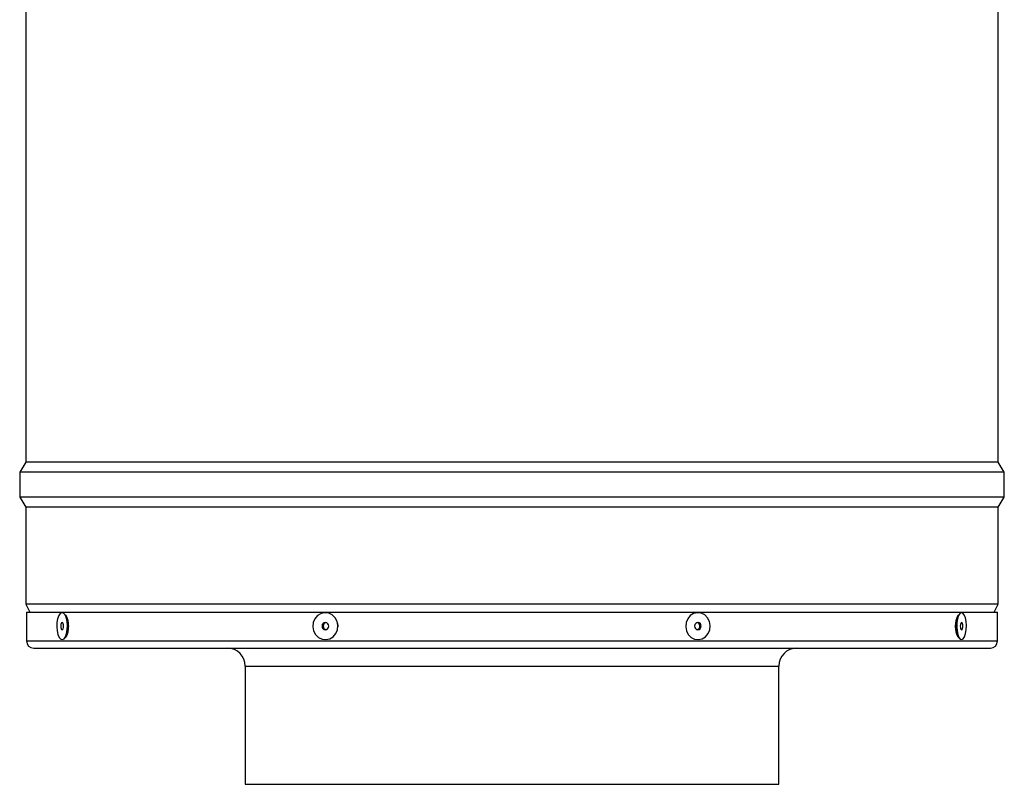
# Model space of a CAD drawing. Extents: x 5 to 297, y -3 to 205.
# Tile 1 of 38: x 47 to 75, y 41 to 62. Entities that reach past the tile are written whole.
import ezdxf

# ---------------------------------------------------------------- set-up
doc = ezdxf.new("R2010")
doc.units = 0
doc.layers.get('0').update_dxf_attribs({"linetype": 'CONTINUOUS'})

msp = doc.modelspace()

# ---------------------------------------------------------------- linework, layer by layer
at = {"color": 7, "linetype": 'CONTINUOUS'}
for p, q in [((47.245, 99.259), (47.245, 49.639)), ((74.405, 49.639), (74.405, 65.449)), ((47.245, 49.639), (47.075, 49.359)), ((74.405, 49.639), (47.245, 49.639)), ((74.575, 49.359), (74.405, 49.639)), ((47.075, 49.359), (47.075, 48.659)), ((61.841, 49.359), (47.075, 49.359)), ((74.575, 49.359), (61.841, 49.359)), ((74.575, 48.659), (74.575, 49.359)), ((47.075, 48.659), (47.245, 48.379)), ((61.841, 48.659), (47.075, 48.659)), ((74.575, 48.659), (61.841, 48.659)), ((74.405, 48.379), (74.575, 48.659)), ((47.245, 48.379), (47.245, 45.679)), ((61.829, 48.379), (47.245, 48.379)), ((74.405, 48.379), (61.829, 48.379)), ((74.405, 45.679), (74.405, 48.379)), ((47.245, 45.679), (47.36, 45.449)), ((61.829, 45.679), (47.245, 45.679)), ((74.405, 45.679), (61.829, 45.679)), ((74.29, 45.449), (74.405, 45.679)), ((47.265, 45.449), (47.265, 44.649)), ((47.265, 45.449), (66.014, 45.449)), ((66.014, 45.449), (74.385, 45.449)), ((74.385, 44.649), (74.385, 45.449)), ((48.411, 45.199), (48.375, 45.306)), ((48.393, 45.273), (48.386, 45.273)), ((48.426, 45.136), (48.411, 45.199)), ((73.29, 45.34), (73.241, 45.218)), ((73.263, 45.273), (73.245, 45.273)), ((48.375, 44.82), (48.411, 44.927)), ((48.386, 44.853), (48.393, 44.853)), ((73.241, 44.908), (73.29, 44.786)), ((73.245, 44.853), (73.263, 44.853)), ((48.363, 44.796), (48.389, 44.785)), ((47.465, 44.449), (65.937, 44.449)), ((65.937, 44.449), (74.185, 44.449)), ((53.375, 43.949), (53.375, 40.649)), ((68.275, 40.649), (68.275, 43.949)), ((53.375, 40.649), (63.676, 40.649)), ((63.676, 40.649), (68.275, 40.649))]:
    msp.add_line(p, q, dxfattribs=at)
at = {"color": 1, "linetype": 'CONTINUOUS'}
for p, q in [((47.265, 44.649), (66.014, 44.649)), ((66.014, 44.649), (74.385, 44.649)), ((53.375, 43.949), (63.676, 43.949)), ((63.676, 43.949), (68.275, 43.949))]:
    msp.add_line(p, q, dxfattribs=at)
at = {"color": 7, "linetype": 'CONTINUOUS', "flags": 128}
for points in [[(48.401, 45.194), (48.378, 45.296), (48.343, 45.376), (48.3, 45.424), (48.253, 45.438), (48.207, 45.414), (48.166, 45.356), (48.134, 45.27), (48.114, 45.163), (48.109, 45.047), (48.118, 44.932), (48.142, 44.829), (48.176, 44.75), (48.219, 44.702), (48.266, 44.688), (48.313, 44.712), (48.354, 44.769), (48.386, 44.856), (48.405, 44.963), (48.411, 45.079), (48.401, 45.194)], [(55.939, 45.194), (55.886, 45.296), (55.805, 45.376), (55.705, 45.424), (55.597, 45.438), (55.49, 45.414), (55.394, 45.356), (55.321, 45.27), (55.275, 45.163), (55.263, 45.047), (55.285, 44.932), (55.338, 44.829), (55.419, 44.75), (55.518, 44.702), (55.627, 44.688), (55.734, 44.712), (55.829, 44.769), (55.903, 44.856), (55.949, 44.963), (55.961, 45.079), (55.939, 45.194)], [(66.339, 45.194), (66.286, 45.296), (66.207, 45.376), (66.109, 45.424), (66.003, 45.438), (65.897, 45.414), (65.804, 45.356), (65.731, 45.27), (65.687, 45.163), (65.675, 45.047), (65.696, 44.932), (65.749, 44.829), (65.828, 44.75), (65.926, 44.702), (66.033, 44.688), (66.138, 44.712), (66.231, 44.769), (66.304, 44.856), (66.348, 44.963), (66.361, 45.079), (66.339, 45.194)], [(73.509, 45.194), (73.488, 45.296), (73.456, 45.376), (73.418, 45.424), (73.375, 45.438), (73.334, 45.414), (73.297, 45.356), (73.268, 45.27), (73.25, 45.163), (73.245, 45.047), (73.254, 44.932), (73.275, 44.829), (73.306, 44.75), (73.345, 44.702), (73.387, 44.688), (73.429, 44.712), (73.466, 44.769), (73.495, 44.856), (73.512, 44.963), (73.517, 45.079), (73.509, 45.194)], [(48.297, 45.098), (48.289, 45.131), (48.276, 45.154), (48.261, 45.163), (48.246, 45.157), (48.232, 45.136), (48.223, 45.104), (48.22, 45.066), (48.222, 45.028), (48.23, 44.995), (48.243, 44.972), (48.258, 44.963), (48.274, 44.969), (48.287, 44.99), (48.296, 45.021), (48.3, 45.059), (48.297, 45.098)], [(55.699, 45.098), (55.68, 45.131), (55.651, 45.154), (55.615, 45.163), (55.579, 45.157), (55.548, 45.136), (55.527, 45.104), (55.519, 45.066), (55.525, 45.028), (55.544, 44.995), (55.573, 44.972), (55.609, 44.963), (55.645, 44.969), (55.676, 44.99), (55.697, 45.021), (55.705, 45.059), (55.699, 45.098)], [(66.103, 45.098), (66.085, 45.131), (66.056, 45.154), (66.021, 45.163), (65.986, 45.157), (65.955, 45.136), (65.934, 45.104), (65.926, 45.066), (65.932, 45.028), (65.951, 44.995), (65.98, 44.972), (66.014, 44.963), (66.05, 44.969), (66.08, 44.99), (66.101, 45.021), (66.109, 45.059), (66.103, 45.098)], [(73.415, 45.098), (73.408, 45.131), (73.396, 45.154), (73.383, 45.163), (73.369, 45.157), (73.357, 45.136), (73.348, 45.104), (73.345, 45.066), (73.347, 45.028), (73.355, 44.995), (73.366, 44.972), (73.38, 44.963), (73.394, 44.969), (73.406, 44.99), (73.414, 45.021), (73.417, 45.059), (73.415, 45.098)]]:
    msp.add_lwpolyline(points, dxfattribs=at)
at = {"color": 7, "linetype": 'CONTINUOUS'}
for centre, radius, start, end in [((47.967, 45.063), 0.465, 342.8947, 9.0285), ((55.653, 45.063), 0.101, 103.8632, 256.1368), ((65.976, 45.07), 0.0938, 17.5013, 75.857), ((73.664, 45.063), 0.451, 159.8608, 200.1392), ((65.971, 45.062), 0.101, 285.9209, 20.8236), ((47.465, 44.649), 0.2, 180, 270), ((74.185, 44.649), 0.2, 270, 0), ((52.875, 43.949), 0.5, 0, 90), ((68.775, 43.949), 0.5, 90, 180)]:
    msp.add_arc(centre, radius, start, end, dxfattribs=at)
for points, knots in [([(48.331, 45.388), (48.337, 45.386), (48.36, 45.377), (48.395, 45.308), (48.428, 45.196), (48.432, 45.105), (48.434, 45.059)], [0, 0, 0, 0, 0.103251, 0.402841, 0.701655, 1, 1, 1, 1]), ([(73.325, 44.727), (73.317, 44.73), (73.291, 44.739), (73.254, 44.809), (73.222, 44.923), (73.211, 45.059), (73.222, 45.196), (73.254, 45.308), (73.289, 45.376), (73.312, 45.386), (73.318, 45.388)], [0, 0, 0, 0, 0.069969, 0.217014, 0.363795, 0.511069, 0.657602, 0.804345, 0.951447, 1, 1, 1, 1]), ([(48.38, 45.326), (48.375, 45.332), (48.369, 45.337), (48.365, 45.334), (48.364, 45.334)], [0, 0, 0, 0, 0.997225, 1, 1, 1, 1]), ([(55.934, 45.192), (55.949, 45.147), (55.967, 45.093), (55.955, 45.038), (55.953, 45.027)], [0, 0, 0, 0, 0.80483, 1, 1, 1, 1]), ([(73.283, 45.327), (73.283, 45.327), (73.281, 45.329), (73.279, 45.329), (73.277, 45.328)], [0, 0, 0, 0, 0.069164, 1, 1, 1, 1]), ([(48.434, 45.059), (48.432, 45.014), (48.428, 44.923), (48.395, 44.81), (48.359, 44.74), (48.334, 44.731), (48.327, 44.728)], [0, 0, 0, 0, 0.292534, 0.585723, 0.879666, 1, 1, 1, 1]), ([(73.26, 44.785), (73.26, 44.784), (73.269, 44.781), (73.278, 44.789), (73.286, 44.796)], [0, 0, 0, 0, 0.0404, 1, 1, 1, 1])]:
    msp.add_open_spline(points, degree=3, knots=knots, dxfattribs=at)

doc.saveas('drawing.dxf')
